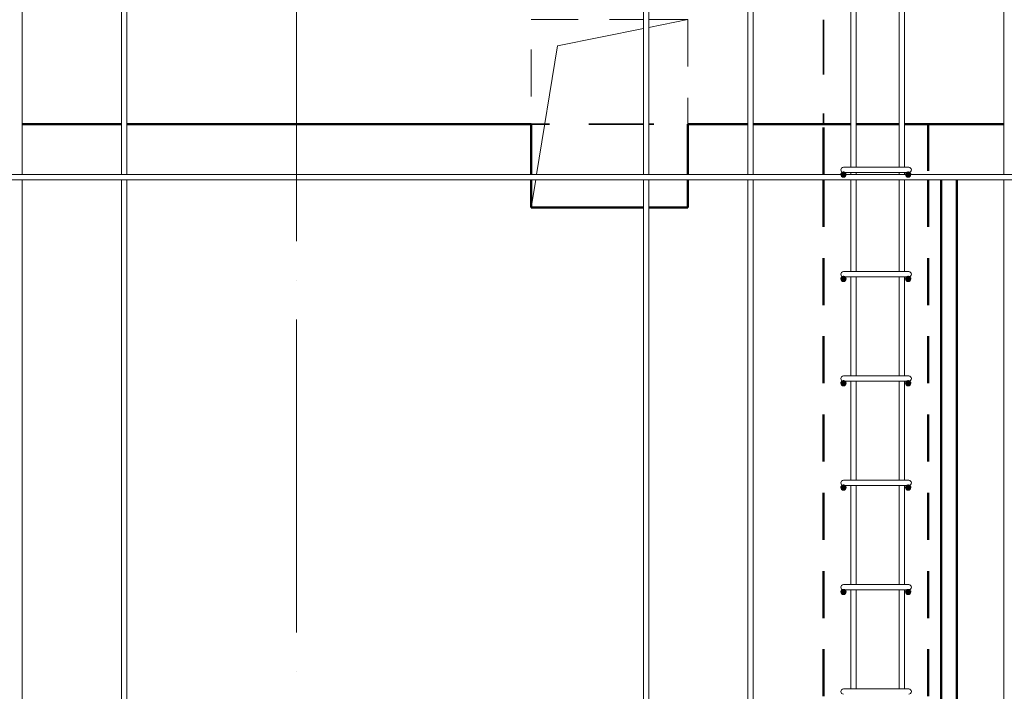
# Model space of a CAD drawing. Header units: millimetres. Extents: x -17527 to 38410, y 38566 to 45996.
# Tile 68 of 95: x 17543 to 19429, y 41963 to 43250. Entities that reach past the tile are written whole.
import ezdxf

# ---------------------------------------------------------------- set-up
doc = ezdxf.new("R2010")
doc.units = ezdxf.units.MM
for name, pattern in [('01 Штриховая _4 мм_', [180, 105, -75]), ('ADSK_Линия сетки', [750, 600, -75, 0, -75]), ('ADSK_Невидимые', [150, 90, -60])]:
    doc.linetypes.add(name, pattern=pattern)
for name, color, linetype, lineweight in [('A-DETL-GENF-HDLN', 90, 'ADSK_Невидимые', 20), ('A-DETL-GENF-OTLN', 92, 'Continuous', 20), ('A-DOOR-____-OTLN', 31, 'Continuous', 20), ('A-FLOR-____-HDLN', 190, 'ADSK_Невидимые', 20), ('A-FLOR-____-OTLN', 192, 'Continuous', 20), ('A-WALL-____-HDLN', 110, 'ADSK_Невидимые', 20), ('A-WALL-____-OTLN', 113, 'Continuous', 20), ('S-GRID-____-OTLN', 1, 'Continuous', 9), ('S-RBAR-____-OTLN', 171, 'Continuous', 100)]:
    doc.layers.add(name, color=color, linetype=linetype, lineweight=lineweight)

# ---------------------------------------------------------------- blocks, each defined once
blk = doc.blocks.new('ADSK_Дверь_ПроемПрямоугольный - ADSK_Дверь_ПроемПрямоугольный-V12-КЖ1_Р_ВЭ14_Армирование_4')
at = {"layer": 'A-DETL-GENF-HDLN'}
for p, q in [((-12350, 42953), (-12350, 43250)), ((-12350, 43250), (-12135, 43250)), ((-12125, 43250), (-12050, 43250)), ((-12050, 43250), (-12050, 42953)), ((-12350, 42890), (-12350, 42943)), ((-12050, 42943), (-12050, 42890))]:
    blk.add_line(p, q, dxfattribs=at)
at = {"layer": 'A-DETL-GENF-OTLN'}
for p, q in [((-12125, 43235), (-12050, 43250)), ((-12300, 43200), (-12135, 43233)), ((-12339.8, 42953), (-12300, 43200)), ((-12350, 42890), (-12341.5, 42943))]:
    blk.add_line(p, q, dxfattribs=at)

msp = doc.modelspace()

# ---------------------------------------------------------------- hatches: boundary and pattern name
at = {"layer": 'S-RBAR-____-OTLN', "lineweight": 20}
h = msp.add_hatch(color=256, dxfattribs=at)
edge = h.paths.add_edge_path()
edge.add_arc((19121.2936, 42953.0006), 5, 0, 360)
for points in [[(19118.3546, 42948.9555), (19124.2325, 42948.9555), (19126.0489, 42954.5457), (19121.2936, 42958.0006), (19116.5383, 42954.5457), (19117.1761, 42952.5826)], [(19242.3546, 42948.9555), (19248.2325, 42948.9555), (19250.0489, 42954.5457), (19245.2936, 42958.0006), (19240.5383, 42954.5457), (19241.1761, 42952.5826)], [(19118.3546, 42748.9555), (19124.2325, 42748.9555), (19126.0489, 42754.5457), (19121.2936, 42758.0006), (19116.5383, 42754.5457)], [(19242.3546, 42748.9555), (19248.2325, 42748.9555), (19250.0489, 42754.5457), (19245.2936, 42758.0006), (19240.5383, 42754.5457)], [(19118.3546, 42548.9555), (19124.2325, 42548.9555), (19126.0489, 42554.5457), (19121.2936, 42558.0006), (19116.5383, 42554.5457)], [(19242.3546, 42548.9555), (19248.2325, 42548.9555), (19250.0489, 42554.5457), (19245.2936, 42558.0006), (19240.5383, 42554.5457)], [(19118.3546, 42348.9555), (19124.2325, 42348.9555), (19126.0489, 42354.5457), (19121.2936, 42358.0006), (19116.5383, 42354.5457)], [(19242.3546, 42348.9555), (19248.2325, 42348.9555), (19250.0489, 42354.5457), (19245.2936, 42358.0006), (19240.5383, 42354.5457)], [(19118.3546, 42148.9555), (19124.2325, 42148.9555), (19126.0489, 42154.5457), (19121.2936, 42158.0006), (19116.5383, 42154.5457)], [(19242.3546, 42148.9555), (19248.2325, 42148.9555), (19250.0489, 42154.5457), (19245.2936, 42158.0006), (19240.5383, 42154.5457)]]:
    msp.add_hatch(color=256, dxfattribs=at).paths.add_polyline_path(points)
h = msp.add_hatch(color=256, dxfattribs=at)
edge = h.paths.add_edge_path()
edge.add_arc((19245.2936, 42953.0006), 5, 0, 360)
h = msp.add_hatch(color=256, dxfattribs=at)
edge = h.paths.add_edge_path()
edge.add_arc((19121.2936, 42753.0006), 5, 0, 360)
h = msp.add_hatch(color=256, dxfattribs=at)
edge = h.paths.add_edge_path()
edge.add_arc((19245.2936, 42753.0006), 5, 0, 360)
h = msp.add_hatch(color=256, dxfattribs=at)
edge = h.paths.add_edge_path()
edge.add_arc((19121.2936, 42553.0006), 5, 0, 360)
h = msp.add_hatch(color=256, dxfattribs=at)
edge = h.paths.add_edge_path()
edge.add_arc((19245.2936, 42553.0006), 5, 0, 360)
h = msp.add_hatch(color=256, dxfattribs=at)
edge = h.paths.add_edge_path()
edge.add_arc((19121.2936, 42353.0006), 5, 0, 360)
h = msp.add_hatch(color=256, dxfattribs=at)
edge = h.paths.add_edge_path()
edge.add_arc((19245.2936, 42353.0006), 5, 0, 360)
h = msp.add_hatch(color=256, dxfattribs=at)
edge = h.paths.add_edge_path()
edge.add_arc((19121.2936, 42153.0006), 5, 0, 360)
h = msp.add_hatch(color=256, dxfattribs=at)
edge = h.paths.add_edge_path()
edge.add_arc((19245.2936, 42153.0006), 5, 0, 360)

# ---------------------------------------------------------------- linework, layer by layer
at = {"layer": 'A-FLOR-____-HDLN', "linetype": '01 Штриховая _4 мм_', "lineweight": 35}
msp.add_line((19083.2936, 43249.9504), (19083.2936, 43050), dxfattribs=at)
at = {"layer": 'A-FLOR-____-OTLN', "linetype": '01 Штриховая _4 мм_', "lineweight": 35}
for p, q in [((17738.2936, 43050), (17548.2936, 43050)), ((18738.2936, 43050), (17748.2936, 43050)), ((18938.2936, 43050), (18748.2936, 43050)), ((19135.323, 43050), (18948.2936, 43050)), ((19228.2936, 43050), (19145.323, 43050)), ((19428.2936, 43050), (19238.2936, 43050))]:
    msp.add_line(p, q, dxfattribs=at)
at = {"layer": 'A-WALL-____-HDLN', "lineweight": 50}
for p, q in [((19083.2936, 42953.0006), (19083.2936, 43050)), ((19283.2936, 43050), (19283.2936, 42953.0006)), ((19083.2936, 40153.0006), (19083.2936, 42943.0006)), ((19283.2936, 42943.0006), (19283.2936, 40200.0496))]:
    msp.add_line(p, q, dxfattribs=at)
at = {"layer": 'A-WALL-____-OTLN', "lineweight": 50}
for p, q in [((17738.2936, 43050), (17548.2936, 43050)), ((18523.2933, 43050), (17748.2936, 43050)), ((18523.2933, 42953.0006), (18523.2933, 43050)), ((18938.2936, 43050), (18823.2933, 43050)), ((18823.2933, 43050), (18823.2933, 42953.0006)), ((19135.323, 43050), (18948.2936, 43050)), ((19228.2936, 43050), (19145.323, 43050)), ((19428.2936, 43050), (19238.2936, 43050)), ((18523.2933, 42890), (18523.2933, 42943.0006)), ((18823.2933, 42943.0006), (18823.2933, 42890)), ((19308.2929, 40200), (19308.2929, 42943.0006)), ((19338.2929, 42943.0006), (19338.2929, 40200)), ((18738.2936, 42890), (18523.2933, 42890)), ((18823.2933, 42890), (18748.2936, 42890))]:
    msp.add_line(p, q, dxfattribs=at)
at = {"layer": 'S-GRID-____-OTLN', "linetype": 'ADSK_Линия сетки'}
msp.add_line((18073.2936, 39075.1174), (18073.2936, 44952.499), dxfattribs=at)
at = {"layer": 'S-RBAR-____-OTLN', "lineweight": 20}
for p, q in [((17548.2936, 42953.0006), (17548.2936, 44250.0006)), ((18738.2936, 42953.0006), (18738.2936, 44250.0006)), ((18748.2936, 42953.0006), (18748.2936, 44250.0006)), ((19135.323, 42967.0006), (19135.323, 44250.0006)), ((19145.323, 42967.0006), (19145.323, 44250.0006)), ((19228.2936, 42967.0006), (19228.2936, 44250.0006)), ((19238.2936, 42967.0006), (19238.2936, 44250.0006)), ((19428.2936, 42953.0006), (19428.2936, 44250.0006)), ((17738.2936, 42953.0006), (17738.2936, 43750.0006)), ((17748.2936, 42953.0006), (17748.2936, 43750.0006)), ((18938.2936, 42953.0006), (18938.2936, 43750.0006)), ((18948.2936, 42953.0006), (18948.2936, 43750.0006)), ((19151.2936, 42967.0006), (19121.2936, 42967.0006)), ((19151.2936, 42967.0006), (19216.2936, 42967.0006)), ((19246.2936, 42967.0006), (19216.2936, 42967.0006)), ((20273.2933, 42953.0006), (14223.2936, 42953.0006)), ((19121.2936, 42958.0006), (19116.5383, 42954.5457)), ((19116.5383, 42954.5457), (19117.1761, 42952.5826)), ((19117.1761, 42952.5826), (19118.3546, 42948.9555)), ((19118.3546, 42948.9555), (19124.2325, 42948.9555)), ((19126.0489, 42954.5457), (19121.2936, 42958.0006)), ((19151.2936, 42957.0006), (19121.2936, 42957.0006)), ((19124.2325, 42948.9555), (19126.0489, 42954.5457)), ((19135.323, 42953.0006), (19135.323, 42957.0006)), ((19145.323, 42953.0006), (19145.323, 42957.0006)), ((19151.2936, 42957.0006), (19216.2936, 42957.0006)), ((19246.2936, 42957.0006), (19216.2936, 42957.0006)), ((19228.2936, 42953.0006), (19228.2936, 42957.0006)), ((19238.2936, 42953.0006), (19238.2936, 42957.0006)), ((19245.2936, 42958.0006), (19240.5383, 42954.5457)), ((19240.5383, 42954.5457), (19241.1761, 42952.5826)), ((19241.1761, 42952.5826), (19242.3546, 42948.9555)), ((19242.3546, 42948.9555), (19248.2325, 42948.9555)), ((19250.0489, 42954.5457), (19245.2936, 42958.0006)), ((19248.2325, 42948.9555), (19250.0489, 42954.5457)), ((20273.2933, 42943.0006), (14223.2936, 42943.0006)), ((17548.2936, 40153.0006), (17548.2936, 42943.0006)), ((17738.2936, 40153.0006), (17738.2936, 42943.0006)), ((17748.2936, 40153.0006), (17748.2936, 42943.0006)), ((18738.2936, 40153.0006), (18738.2936, 42943.0006)), ((18748.2936, 40153.0006), (18748.2936, 42943.0006)), ((18938.2936, 40153.0006), (18938.2936, 42943.0006)), ((18948.2936, 40153.0006), (18948.2936, 42943.0006)), ((19135.323, 42767.0006), (19135.323, 42943.0006)), ((19145.323, 42767.0006), (19145.323, 42943.0006)), ((19228.2936, 42767.0006), (19228.2936, 42943.0006)), ((19238.2936, 42767.0006), (19238.2936, 42943.0006)), ((19428.2936, 40153.0006), (19428.2936, 42943.0006)), ((19121.2936, 42758.0006), (19116.5383, 42754.5457)), ((19151.2936, 42767.0006), (19121.2936, 42767.0006)), ((19126.0489, 42754.5457), (19121.2936, 42758.0006)), ((19151.2936, 42767.0006), (19216.2936, 42767.0006)), ((19246.2936, 42767.0006), (19216.2936, 42767.0006)), ((19245.2936, 42758.0006), (19240.5383, 42754.5457)), ((19250.0489, 42754.5457), (19245.2936, 42758.0006)), ((19116.5383, 42754.5457), (19118.3546, 42748.9555)), ((19118.3546, 42748.9555), (19124.2325, 42748.9555)), ((19151.2936, 42757.0006), (19121.2936, 42757.0006)), ((19124.2325, 42748.9555), (19126.0489, 42754.5457)), ((19135.323, 42567.0006), (19135.323, 42757.0006)), ((19145.323, 42567.0006), (19145.323, 42757.0006)), ((19151.2936, 42757.0006), (19216.2936, 42757.0006)), ((19246.2936, 42757.0006), (19216.2936, 42757.0006)), ((19228.2936, 42567.0006), (19228.2936, 42757.0006)), ((19238.2936, 42567.0006), (19238.2936, 42757.0006)), ((19240.5383, 42754.5457), (19242.3546, 42748.9555)), ((19242.3546, 42748.9555), (19248.2325, 42748.9555)), ((19248.2325, 42748.9555), (19250.0489, 42754.5457)), ((19121.2936, 42558.0006), (19116.5383, 42554.5457)), ((19116.5383, 42554.5457), (19118.3546, 42548.9555)), ((19151.2936, 42567.0006), (19121.2936, 42567.0006)), ((19126.0489, 42554.5457), (19121.2936, 42558.0006)), ((19151.2936, 42557.0006), (19121.2936, 42557.0006)), ((19124.2325, 42548.9555), (19126.0489, 42554.5457)), ((19135.323, 42367.0006), (19135.323, 42557.0006)), ((19145.323, 42367.0006), (19145.323, 42557.0006)), ((19151.2936, 42567.0006), (19216.2936, 42567.0006)), ((19151.2936, 42557.0006), (19216.2936, 42557.0006)), ((19246.2936, 42567.0006), (19216.2936, 42567.0006)), ((19246.2936, 42557.0006), (19216.2936, 42557.0006)), ((19228.2936, 42367.0006), (19228.2936, 42557.0006)), ((19238.2936, 42367.0006), (19238.2936, 42557.0006)), ((19245.2936, 42558.0006), (19240.5383, 42554.5457)), ((19240.5383, 42554.5457), (19242.3546, 42548.9555)), ((19250.0489, 42554.5457), (19245.2936, 42558.0006)), ((19248.2325, 42548.9555), (19250.0489, 42554.5457)), ((19118.3546, 42548.9555), (19124.2325, 42548.9555)), ((19242.3546, 42548.9555), (19248.2325, 42548.9555)), ((19151.2936, 42367.0006), (19121.2936, 42367.0006)), ((19151.2936, 42367.0006), (19216.2936, 42367.0006)), ((19246.2936, 42367.0006), (19216.2936, 42367.0006)), ((19121.2936, 42358.0006), (19116.5383, 42354.5457)), ((19116.5383, 42354.5457), (19118.3546, 42348.9555)), ((19118.3546, 42348.9555), (19124.2325, 42348.9555)), ((19126.0489, 42354.5457), (19121.2936, 42358.0006)), ((19151.2936, 42357.0006), (19121.2936, 42357.0006)), ((19124.2325, 42348.9555), (19126.0489, 42354.5457)), ((19135.323, 42167.0006), (19135.323, 42357.0006)), ((19145.323, 42167.0006), (19145.323, 42357.0006)), ((19151.2936, 42357.0006), (19216.2936, 42357.0006)), ((19246.2936, 42357.0006), (19216.2936, 42357.0006)), ((19228.2936, 42167.0006), (19228.2936, 42357.0006)), ((19238.2936, 42167.0006), (19238.2936, 42357.0006)), ((19245.2936, 42358.0006), (19240.5383, 42354.5457)), ((19240.5383, 42354.5457), (19242.3546, 42348.9555)), ((19242.3546, 42348.9555), (19248.2325, 42348.9555)), ((19250.0489, 42354.5457), (19245.2936, 42358.0006)), ((19248.2325, 42348.9555), (19250.0489, 42354.5457)), ((19121.2936, 42158.0006), (19116.5383, 42154.5457)), ((19116.5383, 42154.5457), (19118.3546, 42148.9555)), ((19151.2936, 42167.0006), (19121.2936, 42167.0006)), ((19126.0489, 42154.5457), (19121.2936, 42158.0006)), ((19151.2936, 42157.0006), (19121.2936, 42157.0006)), ((19124.2325, 42148.9555), (19126.0489, 42154.5457)), ((19135.323, 41967.0006), (19135.323, 42157.0006)), ((19145.323, 41967.0006), (19145.323, 42157.0006)), ((19151.2936, 42167.0006), (19216.2936, 42167.0006)), ((19151.2936, 42157.0006), (19216.2936, 42157.0006)), ((19246.2936, 42167.0006), (19216.2936, 42167.0006)), ((19246.2936, 42157.0006), (19216.2936, 42157.0006)), ((19228.2936, 41967.0006), (19228.2936, 42157.0006)), ((19238.2936, 41967.0006), (19238.2936, 42157.0006)), ((19245.2936, 42158.0006), (19240.5383, 42154.5457)), ((19240.5383, 42154.5457), (19242.3546, 42148.9555)), ((19250.0489, 42154.5457), (19245.2936, 42158.0006)), ((19248.2325, 42148.9555), (19250.0489, 42154.5457)), ((19118.3546, 42148.9555), (19124.2325, 42148.9555)), ((19242.3546, 42148.9555), (19248.2325, 42148.9555)), ((19151.2936, 41967.0006), (19121.2936, 41967.0006)), ((19151.2936, 41967.0006), (19216.2936, 41967.0006)), ((19246.2936, 41967.0006), (19216.2936, 41967.0006))]:
    msp.add_line(p, q, dxfattribs=at)
for centre in [(19121.2936, 42953.0006), (19245.2936, 42953.0006), (19121.2936, 42753.0006), (19245.2936, 42753.0006), (19121.2936, 42553.0006), (19245.2936, 42553.0006), (19121.2936, 42353.0006), (19245.2936, 42353.0006), (19121.2936, 42153.0006), (19245.2936, 42153.0006)]:
    msp.add_circle(centre, 5, dxfattribs=at)
for centre, start, end in [((19121.2936, 42962.0006), 90, 270), ((19246.2936, 42962.0006), 270, 90), ((19121.2936, 42762.0006), 90, 270), ((19246.2936, 42762.0006), 270, 90), ((19121.2936, 42562.0006), 90, 270), ((19246.2936, 42562.0006), 270, 90), ((19121.2936, 42362.0006), 90, 270), ((19246.2936, 42362.0006), 270, 90), ((19121.2936, 42162.0006), 90, 270), ((19246.2936, 42162.0006), 270, 90), ((19121.2936, 41962.0006), 90, 270), ((19246.2936, 41962.0006), 270, 90)]:
    msp.add_arc(centre, 5, start, end, dxfattribs=at)

# ---------------------------------------------------------------- block references
at = {"layer": 'A-DOOR-____-OTLN'}
msp.add_blockref('ADSK_Дверь_ПроемПрямоугольный - ADSK_Дверь_ПроемПрямоугольный-V12-КЖ1_Р_ВЭ14_Армирование_4', (30873.2946, 0), dxfattribs=at)

doc.saveas('drawing.dxf')
